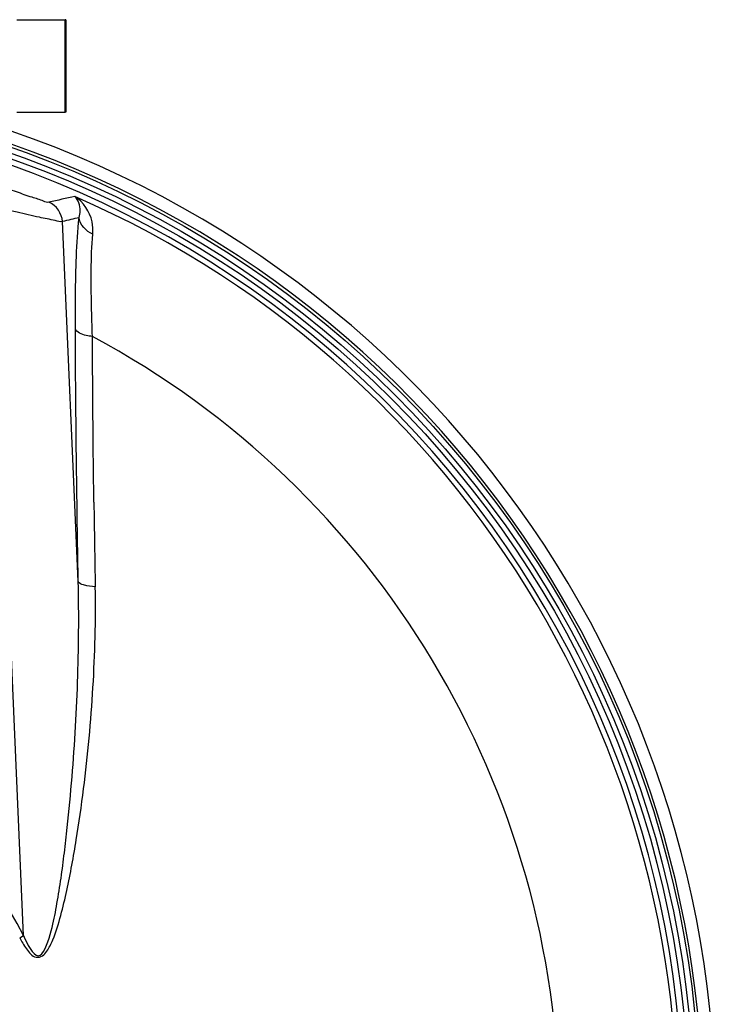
# Model space of a CAD drawing. Header units: millimetres. Extents: x 0 to 297, y 0 to 210.
# Tile 29 of 30: x 241 to 255, y 162 to 181. Entities that reach past the tile are written whole.
import ezdxf

# ---------------------------------------------------------------- set-up
doc = ezdxf.new("R2010")
doc.units = ezdxf.units.MM
doc.header["$LTSCALE"] = 16.335
doc.layers.get('0').update_dxf_attribs({"linetype": 'CONTINUOUS'})
doc.layers.add('08_SURFACES', color=7, linetype='CONTINUOUS')
doc.layers.add('AXES_REF', color=7, linetype='CONTINUOUS')

msp = doc.modelspace()

# ---------------------------------------------------------------- linework, layer by layer
at = {"color": 7, "linetype": 'Continuous'}
for p, q in [((240.697, 181.446), (241.669, 181.45)), ((241.669, 179.585), (241.669, 181.45)), ((240.697, 179.589), (241.669, 179.585))]:
    msp.add_line(p, q, dxfattribs=at)
at = {"color": 9, "linetype": 'Continuous'}
for p, q in [((240.836, 163.007), (240.195, 177.69)), ((241.935, 170.136), (241.618, 177.385)), ((242.221, 174.967), (242.221, 175.072)), ((240.756, 162.966), (240.836, 163.007))]:
    msp.add_line(p, q, dxfattribs=at)
at = {"color": 7, "linetype": 'Continuous'}
for radius in [20.675, 20.454]:
    msp.add_circle((233.776, 159.356), radius, dxfattribs=at)
at = {"color": 9, "linetype": 'Continuous'}
msp.add_circle((233.776, 159.356), 20.558, dxfattribs=at)
at = {"color": 7, "linetype": 'Continuous'}
msp.add_arc((233.776, 159.356), 20.33, 262.157, 262.0955, dxfattribs=at)
at = {"color": 9, "linetype": 'Continuous'}
for centre, radius, start, end in [((233.776, 159.356), 20.223, 278.866, 66.4127), ((247.713, 150.287), 28.215, 101.9563, 103.0419), ((248.123, 150.598), 27.565, 102.9353, 103.6506), ((608.918, 176.748), 366.702, 180.78374, 181.04915), ((233.776, 159.356), 7.948, 27.3483, 152.6517)]:
    msp.add_arc(centre, radius, start, end, dxfattribs=at)
for points, knots in [([(241.346, 177.774), (241.31, 177.765), (241.194, 177.82), (240.979, 177.877), (240.679, 177.989), (240.458, 178.065), (240.34, 178.106)], [0, 0, 0, 0, 0.103731, 0.334818, 0.648101, 1, 1, 1, 1]), ([(242.227, 177.133), (242.233, 177.216), (242.22, 177.504), (242.043, 177.783), (241.868, 177.889)], [0, 0, 0, 0, 0.288947, 1, 1, 1, 1]), ([(241.953, 177.464), (241.965, 177.51), (241.986, 177.655), (241.942, 177.82), (241.868, 177.889)], [0, 0, 0, 0, 0.319668, 1, 1, 1, 1]), ([(241.618, 177.385), (241.57, 177.376), (241.412, 177.424), (241.11, 177.475), (240.683, 177.58), (240.365, 177.651), (240.195, 177.69)], [0, 0, 0, 0, 0.100717, 0.326216, 0.640481, 1, 1, 1, 1]), ([(241.877, 175.232), (241.876, 175.454), (241.88, 176.198), (241.897, 176.944), (241.953, 177.464)], [0, 0, 0, 0, 0.298028, 1, 1, 1, 1]), ([(242.221, 175.072), (242.213, 175.276), (242.193, 175.963), (242.187, 176.652), (242.227, 177.133)], [0, 0, 0, 0, 0.297462, 1, 1, 1, 1]), ([(241.935, 170.136), (241.927, 170.569), (241.899, 172.267), (241.882, 173.966), (241.877, 175.232)], [0, 0, 0, 0, 0.254874, 1, 1, 1, 1]), ([(242.221, 175.072), (242.178, 175.076), (242.058, 175.095), (241.897, 175.148), (241.877, 175.232)], [0, 0, 0, 0, 0.336112, 1, 1, 1, 1]), ([(242.25, 171.732), (242.247, 172.005), (242.233, 173.083), (242.225, 174.162), (242.221, 174.967)], [0, 0, 0, 0, 0.253414, 1, 1, 1, 1]), ([(240.836, 163.007), (240.898, 162.853), (241.145, 162.358), (241.405, 163.092), (241.483, 163.517), (241.573, 164.043), (241.641, 164.546), (241.722, 165.226), (241.804, 166.073), (241.877, 167.092), (241.942, 168.445), (241.951, 169.46), (241.935, 170.136)], [0, 0, 0, 0, 0.061351, 0.122198, 0.185294, 0.248396, 0.311458, 0.374463, 0.500262, 0.625746, 0.750881, 1, 1, 1, 1]), ([(242.278, 170.033), (242.199, 170.037), (242.089, 170.051), (241.949, 170.095), (241.935, 170.136)], [0, 0, 0, 0, 0.649616, 1, 1, 1, 1]), ([(240.756, 162.966), (240.796, 162.889), (240.88, 162.747), (241.034, 162.548), (241.223, 162.587), (241.332, 162.726), (241.465, 162.997), (241.589, 163.414), (241.708, 163.918), (241.809, 164.427), (241.926, 165.107), (242.047, 165.959), (242.159, 166.981), (242.263, 168.338), (242.29, 169.357), (242.278, 170.033)], [0, 0, 0, 0, 0.031934, 0.063322, 0.078857, 0.094559, 0.125988, 0.189078, 0.252196, 0.315247, 0.3782, 0.503746, 0.62875, 0.753155, 1, 1, 1, 1])]:
    msp.add_open_spline(points, degree=3, knots=knots, dxfattribs=at)
for points in [[(241.618, 177.385), (241.611, 177.543), (241.492, 177.713), (241.346, 177.774)], [(242.227, 177.133), (242.093, 177.184), (241.966, 177.321), (241.953, 177.464)]]:
    msp.add_open_spline(points, degree=3, dxfattribs=at)
at = {"layer": '08_SURFACES', "color": 9, "linetype": 'Continuous'}
msp.add_arc((233.776, 159.356), 17.841, 0.2839, 61.7481, dxfattribs=at)
at = {"layer": 'AXES_REF', "color": 7, "linetype": 'Continuous'}
for p, q in [((241.687, 181.446), (241.669, 181.446)), ((241.687, 181.446), (241.687, 179.589)), ((241.687, 179.589), (241.669, 179.589))]:
    msp.add_line(p, q, dxfattribs=at)
msp.add_arc((233.776, 159.356), 20.984, 108.9261, 71.0739, dxfattribs=at)
at = {"layer": 'AXES_REF', "color": 9, "linetype": 'Continuous'}
msp.add_arc((233.776, 159.356), 20.735, 109.1628, 70.8372, dxfattribs=at)

doc.saveas('drawing.dxf')
